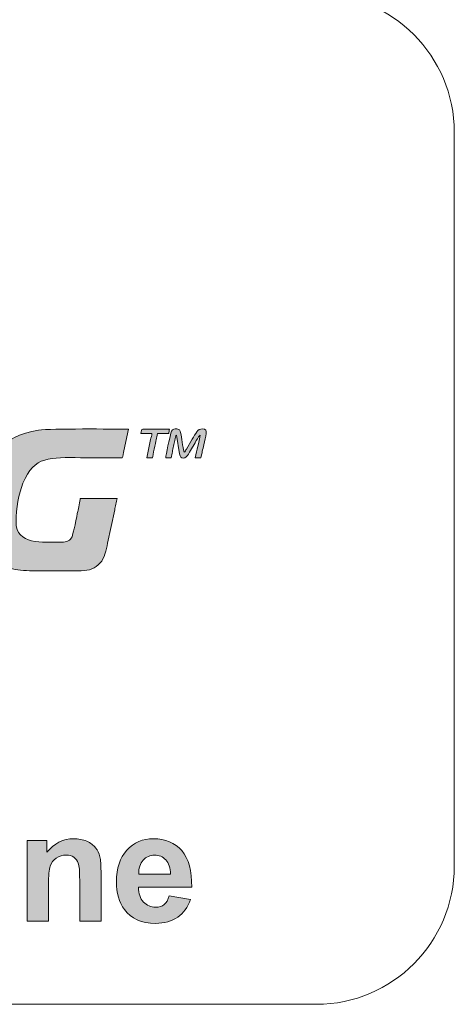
# Model space of a CAD drawing. Header units: millimetres. Extents: x 4 to 594, y -297 to -6.
# Tile 75 of 134: x 312 to 328, y -186 to -150. Entities that reach past the tile are written whole.
import ezdxf

# ---------------------------------------------------------------- set-up
doc = ezdxf.new("R2010")
doc.units = ezdxf.units.MM
doc.header["$MEASUREMENT"] = 0
doc.layers.add('Layer 1', color=7, linetype='Continuous', lineweight=0)

# ---------------------------------------------------------------- blocks, each defined once
blk = doc.blocks.new('Block_31')
at = {"layer": 'Layer 1', "true_color": 0x0d0a10, "transparency": 33554687}
h = blk.add_hatch(color=188, dxfattribs=at)
edge = h.paths.add_edge_path()
edge.add_spline(control_points=[(317.368, -166.192), (317.368, -166.192), (317.566, -166.192), (317.566, -166.192), (317.571, -166.132), (317.594, -166.044), (317.607, -165.981), (317.621, -165.913), (317.636, -165.851), (317.651, -165.774), (317.666, -165.698), (317.682, -165.629), (317.695, -165.566), (317.714, -165.478), (317.712, -165.4), (317.752, -165.371), (317.752, -165.371), (317.871, -166.047), (317.871, -166.047), (317.89, -166.17), (317.906, -166.205), (318.017, -166.205), (318.144, -166.205), (318.251, -165.953), (318.337, -165.81), (318.378, -165.742), (318.574, -165.399), (318.613, -165.371), (318.613, -165.439), (318.549, -165.702), (318.531, -165.779), (318.499, -165.912), (318.472, -166.056), (318.44, -166.192), (318.44, -166.192), (318.639, -166.192), (318.639, -166.192), (318.658, -166.153), (318.682, -166.023), (318.693, -165.968), (318.71, -165.888), (318.728, -165.808), (318.744, -165.727), (318.805, -165.423), (318.933, -165.146), (318.705, -165.146), (318.51, -165.146), (318.456, -165.315), (318.33, -165.526), (318.33, -165.526), (318.117, -165.882), (318.117, -165.882), (318.092, -165.922), (318.076, -165.977), (318.03, -165.993), (317.979, -165.775), (317.948, -165.48), (317.905, -165.284), (317.898, -165.251), (317.886, -165.21), (317.867, -165.189), (317.827, -165.144), (317.605, -165.079), (317.55, -165.302), (317.521, -165.418), (317.368, -166.119), (317.368, -166.192)], knot_values=[0, 0, 0, 0, 1, 1, 1, 2, 2, 2, 3, 3, 3, 4, 4, 4, 5, 5, 5, 6, 6, 6, 7, 7, 7, 8, 8, 8, 9, 9, 9, 10, 10, 10, 11, 11, 11, 12, 12, 12, 13, 13, 13, 14, 14, 14, 15, 15, 15, 16, 16, 16, 17, 17, 17, 18, 18, 18, 19, 19, 19, 20, 20, 20, 21, 21, 21, 22, 22, 22, 22], degree=3, periodic=0)
h = blk.add_hatch(color=188, dxfattribs=at)
edge = h.paths.add_edge_path()
edge.add_spline(control_points=[(310.572, -168.51), (310.572, -168.636), (310.587, -168.808), (310.606, -168.927), (310.628, -169.069), (310.655, -169.165), (310.696, -169.287), (310.766, -169.493), (310.895, -169.699), (311.052, -169.845), (311.079, -169.869), (311.085, -169.87), (311.111, -169.892), (311.142, -169.918), (311.14, -169.921), (311.176, -169.946), (311.342, -170.061), (311.442, -170.104), (311.63, -170.168), (311.853, -170.242), (312.128, -170.285), (312.427, -170.285), (312.427, -170.285), (314.294, -170.285), (314.294, -170.285), (314.599, -170.285), (314.806, -170.204), (314.993, -170.004), (315.144, -169.843), (315.208, -169.542), (315.258, -169.288), (315.258, -169.288), (315.516, -168.076), (315.516, -168.076), (315.529, -168.013), (315.544, -167.953), (315.558, -167.88), (315.571, -167.818), (315.585, -167.719), (315.606, -167.676), (315.606, -167.676), (314.268, -167.676), (314.268, -167.676), (314.268, -167.743), (314.196, -168.045), (314.176, -168.141), (314.146, -168.29), (314.009, -168.961), (313.968, -169.058), (313.906, -169.2), (313.789, -169.252), (313.592, -169.252), (312.894, -169.252), (311.937, -169.367), (311.937, -168.51), (311.937, -168.036), (312.04, -167.491), (312.188, -167.119), (312.591, -166.111), (313.191, -166.192), (314.281, -166.192), (314.785, -166.192), (315.288, -166.192), (315.791, -166.192), (315.811, -166.15), (315.837, -166.009), (315.85, -165.946), (315.85, -165.946), (316.016, -165.159), (316.016, -165.159), (315.44, -165.159), (313.232, -165.13), (312.757, -165.198), (311.356, -165.396), (310.945, -166.215), (310.684, -167.522), (310.626, -167.811), (310.572, -168.203), (310.572, -168.51)], knot_values=[0, 0, 0, 0, 1, 1, 1, 2, 2, 2, 3, 3, 3, 4, 4, 4, 5, 5, 5, 6, 6, 6, 7, 7, 7, 8, 8, 8, 9, 9, 9, 10, 10, 10, 11, 11, 11, 12, 12, 12, 13, 13, 13, 14, 14, 14, 15, 15, 15, 16, 16, 16, 17, 17, 17, 18, 18, 18, 19, 19, 19, 20, 20, 20, 21, 21, 21, 22, 22, 22, 23, 23, 23, 24, 24, 24, 25, 25, 25, 26, 26, 26, 26], degree=3, periodic=0)
h = blk.add_hatch(color=188, dxfattribs=at)
edge = h.paths.add_edge_path()
edge.add_spline(control_points=[(316.467, -165.318), (316.467, -165.318), (316.864, -165.318), (316.864, -165.318), (316.858, -165.389), (316.834, -165.462), (316.819, -165.537), (316.819, -165.537), (316.679, -166.192), (316.679, -166.192), (316.679, -166.192), (316.891, -166.192), (316.891, -166.192), (316.891, -166.12), (316.999, -165.653), (317.022, -165.542), (317.036, -165.47), (317.063, -165.397), (317.063, -165.318), (317.063, -165.318), (317.473, -165.318), (317.473, -165.318), (317.478, -165.261), (317.499, -165.219), (317.5, -165.159), (317.5, -165.159), (316.533, -165.159), (316.533, -165.159), (316.48, -165.159), (316.488, -165.228), (316.467, -165.318)], knot_values=[0, 0, 0, 0, 1, 1, 1, 2, 2, 2, 3, 3, 3, 4, 4, 4, 5, 5, 5, 6, 6, 6, 7, 7, 7, 8, 8, 8, 9, 9, 9, 10, 10, 10, 10], degree=3, periodic=0)
at = {"layer": 'Layer 1'}
for points, knots in [([(317.368, -166.192), (317.368, -166.192), (317.566, -166.192), (317.566, -166.192), (317.571, -166.132), (317.594, -166.044), (317.607, -165.981), (317.621, -165.913), (317.636, -165.851), (317.651, -165.774), (317.666, -165.698), (317.682, -165.629), (317.695, -165.566), (317.714, -165.478), (317.712, -165.4), (317.752, -165.371), (317.752, -165.371), (317.871, -166.047), (317.871, -166.047), (317.89, -166.17), (317.906, -166.205), (318.017, -166.205), (318.144, -166.205), (318.251, -165.953), (318.337, -165.81), (318.378, -165.742), (318.574, -165.399), (318.613, -165.371), (318.613, -165.439), (318.549, -165.702), (318.531, -165.779), (318.499, -165.912), (318.472, -166.056), (318.44, -166.192), (318.44, -166.192), (318.639, -166.192), (318.639, -166.192), (318.658, -166.153), (318.682, -166.023), (318.693, -165.968), (318.71, -165.888), (318.728, -165.808), (318.744, -165.727), (318.805, -165.423), (318.933, -165.146), (318.705, -165.146), (318.51, -165.146), (318.456, -165.315), (318.33, -165.526), (318.33, -165.526), (318.117, -165.882), (318.117, -165.882), (318.092, -165.922), (318.076, -165.977), (318.03, -165.993), (317.979, -165.775), (317.948, -165.48), (317.905, -165.284), (317.898, -165.251), (317.886, -165.21), (317.867, -165.189), (317.827, -165.144), (317.605, -165.079), (317.55, -165.302), (317.521, -165.418), (317.368, -166.119), (317.368, -166.192)], [0, 0, 0, 0, 1, 1, 1, 2, 2, 2, 3, 3, 3, 4, 4, 4, 5, 5, 5, 6, 6, 6, 7, 7, 7, 8, 8, 8, 9, 9, 9, 10, 10, 10, 11, 11, 11, 12, 12, 12, 13, 13, 13, 14, 14, 14, 15, 15, 15, 16, 16, 16, 17, 17, 17, 18, 18, 18, 19, 19, 19, 20, 20, 20, 21, 21, 21, 22, 22, 22, 22]), ([(310.572, -168.51), (310.572, -168.636), (310.587, -168.808), (310.606, -168.927), (310.628, -169.069), (310.655, -169.165), (310.696, -169.287), (310.766, -169.493), (310.895, -169.699), (311.052, -169.845), (311.079, -169.869), (311.085, -169.87), (311.111, -169.892), (311.142, -169.918), (311.14, -169.921), (311.176, -169.946), (311.342, -170.061), (311.442, -170.104), (311.63, -170.168), (311.853, -170.242), (312.128, -170.285), (312.427, -170.285), (312.427, -170.285), (314.294, -170.285), (314.294, -170.285), (314.599, -170.285), (314.806, -170.204), (314.993, -170.004), (315.144, -169.843), (315.208, -169.542), (315.258, -169.288), (315.258, -169.288), (315.516, -168.076), (315.516, -168.076), (315.529, -168.013), (315.544, -167.953), (315.558, -167.88), (315.571, -167.818), (315.585, -167.719), (315.606, -167.676), (315.606, -167.676), (314.268, -167.676), (314.268, -167.676), (314.268, -167.743), (314.196, -168.045), (314.176, -168.141), (314.146, -168.29), (314.009, -168.961), (313.968, -169.058), (313.906, -169.2), (313.789, -169.252), (313.592, -169.252), (312.894, -169.252), (311.937, -169.367), (311.937, -168.51), (311.937, -168.036), (312.04, -167.491), (312.188, -167.119), (312.591, -166.111), (313.191, -166.192), (314.281, -166.192), (314.785, -166.192), (315.288, -166.192), (315.791, -166.192), (315.811, -166.15), (315.837, -166.009), (315.85, -165.946), (315.85, -165.946), (316.016, -165.159), (316.016, -165.159), (315.44, -165.159), (313.232, -165.13), (312.757, -165.198), (311.356, -165.396), (310.945, -166.215), (310.684, -167.522), (310.626, -167.811), (310.572, -168.203), (310.572, -168.51)], [0, 0, 0, 0, 1, 1, 1, 2, 2, 2, 3, 3, 3, 4, 4, 4, 5, 5, 5, 6, 6, 6, 7, 7, 7, 8, 8, 8, 9, 9, 9, 10, 10, 10, 11, 11, 11, 12, 12, 12, 13, 13, 13, 14, 14, 14, 15, 15, 15, 16, 16, 16, 17, 17, 17, 18, 18, 18, 19, 19, 19, 20, 20, 20, 21, 21, 21, 22, 22, 22, 23, 23, 23, 24, 24, 24, 25, 25, 25, 26, 26, 26, 26]), ([(316.467, -165.318), (316.467, -165.318), (316.864, -165.318), (316.864, -165.318), (316.858, -165.389), (316.834, -165.462), (316.819, -165.537), (316.819, -165.537), (316.679, -166.192), (316.679, -166.192), (316.679, -166.192), (316.891, -166.192), (316.891, -166.192), (316.891, -166.12), (316.999, -165.653), (317.022, -165.542), (317.036, -165.47), (317.063, -165.397), (317.063, -165.318), (317.063, -165.318), (317.473, -165.318), (317.473, -165.318), (317.478, -165.261), (317.499, -165.219), (317.5, -165.159), (317.5, -165.159), (316.533, -165.159), (316.533, -165.159), (316.48, -165.159), (316.488, -165.228), (316.467, -165.318)], [0, 0, 0, 0, 1, 1, 1, 2, 2, 2, 3, 3, 3, 4, 4, 4, 5, 5, 5, 6, 6, 6, 7, 7, 7, 8, 8, 8, 9, 9, 9, 10, 10, 10, 10])]:
    blk.add_open_spline(points, degree=3, knots=knots, dxfattribs=at)
blk = doc.blocks.new('Block_30')
at = {"layer": 'Layer 1'}
blk.add_blockref('Block_31', (0, 0), dxfattribs=at)
blk = doc.blocks.new('Block_29')
at = {"layer": 'Layer 1', "true_color": 0x010101, "transparency": 33554687}
h = blk.add_hatch(color=18, dxfattribs=at)
edge = h.paths.add_edge_path()
edge.add_spline(control_points=[(315.019, -182.983), (315.019, -182.983), (314.246, -182.983), (314.246, -182.983), (314.246, -182.983), (314.246, -181.49), (314.246, -181.49), (314.246, -181.174), (314.229, -180.97), (314.196, -180.877), (314.162, -180.784), (314.108, -180.713), (314.033, -180.661), (313.958, -180.609), (313.868, -180.584), (313.762, -180.584), (313.627, -180.584), (313.505, -180.621), (313.398, -180.694), (313.29, -180.767), (313.217, -180.865), (313.177, -180.986), (313.137, -181.107), (313.117, -181.331), (313.117, -181.658), (313.117, -181.658), (313.117, -182.983), (313.117, -182.983), (313.117, -182.983), (312.344, -182.983), (312.344, -182.983), (312.344, -182.983), (312.344, -180.053), (312.344, -180.053), (312.344, -180.053), (313.06, -180.053), (313.06, -180.053), (313.06, -180.053), (313.06, -180.483), (313.06, -180.483), (313.317, -180.155), (313.64, -179.991), (314.03, -179.991), (314.202, -179.991), (314.359, -180.022), (314.501, -180.083), (314.644, -180.145), (314.751, -180.224), (314.823, -180.319), (314.897, -180.415), (314.948, -180.523), (314.976, -180.644), (315.005, -180.765), (315.019, -180.939), (315.019, -181.164), (315.019, -181.164), (315.019, -182.983), (315.019, -182.983)], knot_values=[0, 0, 0, 0, 1, 1, 1, 2, 2, 2, 3, 3, 3, 4, 4, 4, 5, 5, 5, 6, 6, 6, 7, 7, 7, 8, 8, 8, 9, 9, 9, 10, 10, 10, 11, 11, 11, 12, 12, 12, 13, 13, 13, 14, 14, 14, 15, 15, 15, 16, 16, 16, 17, 17, 17, 18, 18, 18, 19, 19, 19, 19], degree=3, periodic=0)
h = blk.add_hatch(color=18, dxfattribs=at)
edge = h.paths.add_edge_path()
edge.add_spline(control_points=[(317.541, -181.272), (317.535, -181.048), (317.478, -180.876), (317.368, -180.76), (317.258, -180.642), (317.124, -180.584), (316.966, -180.584), (316.798, -180.584), (316.659, -180.646), (316.549, -180.769), (316.439, -180.892), (316.385, -181.061), (316.387, -181.272), (316.387, -181.272), (317.541, -181.272), (317.541, -181.272)], knot_values=[0, 0, 0, 0, 1, 1, 1, 2, 2, 2, 3, 3, 3, 4, 4, 4, 5, 5, 5, 5], degree=3, periodic=0)
edge = h.paths.add_edge_path()
edge.add_spline(control_points=[(317.496, -182.057), (317.496, -182.057), (318.269, -182.187), (318.269, -182.187), (318.17, -182.47), (318.013, -182.685), (317.8, -182.834), (317.585, -182.982), (317.317, -183.056), (316.996, -183.056), (316.488, -183.056), (316.11, -182.89), (315.867, -182.557), (315.674, -182.289), (315.577, -181.953), (315.577, -181.545), (315.577, -181.06), (315.704, -180.679), (315.957, -180.404), (316.21, -180.129), (316.531, -179.991), (316.918, -179.991), (317.353, -179.991), (317.696, -180.135), (317.948, -180.423), (318.2, -180.711), (318.32, -181.152), (318.309, -181.747), (318.309, -181.747), (316.373, -181.747), (316.373, -181.747), (316.378, -181.976), (316.44, -182.155), (316.56, -182.283), (316.678, -182.411), (316.827, -182.475), (317.004, -182.475), (317.125, -182.475), (317.227, -182.442), (317.309, -182.376), (317.392, -182.31), (317.454, -182.204), (317.496, -182.057), (317.496, -182.057), (317.496, -182.057), (317.496, -182.057)], knot_values=[0, 0, 0, 0, 1, 1, 1, 2, 2, 2, 3, 3, 3, 4, 4, 4, 5, 5, 5, 6, 6, 6, 7, 7, 7, 8, 8, 8, 9, 9, 9, 10, 10, 10, 11, 11, 11, 12, 12, 12, 13, 13, 13, 14, 14, 14, 15, 15, 15, 15], degree=3, periodic=0)
at = {"layer": 'Layer 1', "color": 240, "lineweight": 0, "true_color": 0xed2224}
blk.add_open_spline([(311.958, -146.404), (311.958, -146.404), (311.958, -149.404), (311.958, -149.404), (311.958, -149.404), (322.833, -149.404), (322.833, -149.404), (325.583, -149.404), (327.833, -151.654), (327.833, -154.404), (327.833, -154.404), (327.833, -180.988), (327.833, -180.988), (327.833, -183.738), (325.583, -185.988), (322.833, -185.988), (322.833, -185.988), (271.082, -185.988), (271.082, -185.988), (268.332, -185.988), (266.082, -183.738), (266.082, -180.988), (266.082, -180.988), (266.082, -154.404), (266.082, -154.404), (266.082, -151.654), (268.332, -149.404), (271.082, -149.404), (271.082, -149.404), (281.962, -149.404), (281.962, -149.404), (281.962, -149.404), (281.962, -146.404), (281.962, -146.404), (281.962, -146.404), (281.958, -146.404), (281.958, -146.404), (281.958, -146.404), (281.958, -86.404), (281.958, -86.404), (281.958, -86.404), (271.958, -46.404), (271.958, -46.404), (271.958, -46.404), (281.958, -46.404), (281.958, -46.404), (281.958, -46.404), (281.958, -6.404), (281.958, -6.404), (281.958, -6.404), (311.958, -6.404), (311.958, -6.404), (311.958, -6.404), (311.958, -46.404), (311.958, -46.404), (311.958, -46.404), (321.958, -46.404), (321.958, -46.404), (321.958, -46.404), (311.958, -86.404), (311.958, -86.404), (311.958, -86.404), (311.958, -146.404), (311.958, -146.404), (311.958, -146.404), (311.958, -146.404), (311.958, -146.404)], degree=3, knots=[0, 0, 0, 0, 1, 1, 1, 2, 2, 2, 3, 3, 3, 4, 4, 4, 5, 5, 5, 6, 6, 6, 7, 7, 7, 8, 8, 8, 9, 9, 9, 10, 10, 10, 11, 11, 11, 12, 12, 12, 13, 13, 13, 14, 14, 14, 15, 15, 15, 16, 16, 16, 17, 17, 17, 18, 18, 18, 19, 19, 19, 20, 20, 20, 21, 21, 21, 22, 22, 22, 22], dxfattribs=at)
at = {"layer": 'Layer 1'}
for points, knots in [([(315.019, -182.983), (315.019, -182.983), (314.246, -182.983), (314.246, -182.983), (314.246, -182.983), (314.246, -181.49), (314.246, -181.49), (314.246, -181.174), (314.229, -180.97), (314.196, -180.877), (314.162, -180.784), (314.108, -180.713), (314.033, -180.661), (313.958, -180.609), (313.868, -180.584), (313.762, -180.584), (313.627, -180.584), (313.505, -180.621), (313.398, -180.694), (313.29, -180.767), (313.217, -180.865), (313.177, -180.986), (313.137, -181.107), (313.117, -181.331), (313.117, -181.658), (313.117, -181.658), (313.117, -182.983), (313.117, -182.983), (313.117, -182.983), (312.344, -182.983), (312.344, -182.983), (312.344, -182.983), (312.344, -180.053), (312.344, -180.053), (312.344, -180.053), (313.06, -180.053), (313.06, -180.053), (313.06, -180.053), (313.06, -180.483), (313.06, -180.483), (313.317, -180.155), (313.64, -179.991), (314.03, -179.991), (314.202, -179.991), (314.359, -180.022), (314.501, -180.083), (314.644, -180.145), (314.751, -180.224), (314.823, -180.319), (314.897, -180.415), (314.948, -180.523), (314.976, -180.644), (315.005, -180.765), (315.019, -180.939), (315.019, -181.164), (315.019, -181.164), (315.019, -182.983), (315.019, -182.983)], [0, 0, 0, 0, 1, 1, 1, 2, 2, 2, 3, 3, 3, 4, 4, 4, 5, 5, 5, 6, 6, 6, 7, 7, 7, 8, 8, 8, 9, 9, 9, 10, 10, 10, 11, 11, 11, 12, 12, 12, 13, 13, 13, 14, 14, 14, 15, 15, 15, 16, 16, 16, 17, 17, 17, 18, 18, 18, 19, 19, 19, 19]), ([(317.496, -182.057), (317.496, -182.057), (318.269, -182.187), (318.269, -182.187), (318.17, -182.47), (318.013, -182.685), (317.8, -182.834), (317.585, -182.982), (317.317, -183.056), (316.996, -183.056), (316.488, -183.056), (316.11, -182.89), (315.867, -182.557), (315.674, -182.289), (315.577, -181.953), (315.577, -181.545), (315.577, -181.06), (315.704, -180.679), (315.957, -180.404), (316.21, -180.129), (316.531, -179.991), (316.918, -179.991), (317.353, -179.991), (317.696, -180.135), (317.948, -180.423), (318.2, -180.711), (318.32, -181.152), (318.309, -181.747), (318.309, -181.747), (316.373, -181.747), (316.373, -181.747), (316.378, -181.976), (316.44, -182.155), (316.56, -182.283), (316.678, -182.411), (316.827, -182.475), (317.004, -182.475), (317.125, -182.475), (317.227, -182.442), (317.309, -182.376), (317.392, -182.31), (317.454, -182.204), (317.496, -182.057), (317.496, -182.057), (317.496, -182.057), (317.496, -182.057)], [0, 0, 0, 0, 1, 1, 1, 2, 2, 2, 3, 3, 3, 4, 4, 4, 5, 5, 5, 6, 6, 6, 7, 7, 7, 8, 8, 8, 9, 9, 9, 10, 10, 10, 11, 11, 11, 12, 12, 12, 13, 13, 13, 14, 14, 14, 15, 15, 15, 15]), ([(317.541, -181.272), (317.535, -181.048), (317.478, -180.876), (317.368, -180.76), (317.258, -180.642), (317.124, -180.584), (316.966, -180.584), (316.798, -180.584), (316.659, -180.646), (316.549, -180.769), (316.439, -180.892), (316.385, -181.061), (316.387, -181.272), (316.387, -181.272), (317.541, -181.272), (317.541, -181.272)], [0, 0, 0, 0, 1, 1, 1, 2, 2, 2, 3, 3, 3, 4, 4, 4, 5, 5, 5, 5])]:
    blk.add_open_spline(points, degree=3, knots=knots, dxfattribs=at)
blk.add_blockref('Block_30', (0, 0), dxfattribs=at)
blk = doc.blocks.new('Block_0')
at = {"layer": 'Layer 1'}
blk.add_blockref('Block_29', (0, 0), dxfattribs=at)

msp = doc.modelspace()

# ---------------------------------------------------------------- block references
at = {"layer": 'Layer 1'}
msp.add_blockref('Block_0', (0, 0), dxfattribs=at)

doc.saveas('drawing.dxf')
